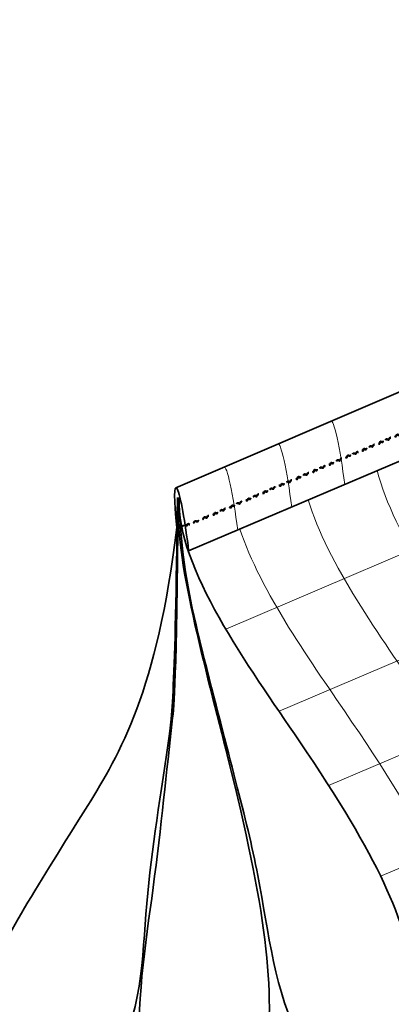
# Model space of a CAD drawing. Header units: inches. Extents: x -111 to 3768, y 2680 to 2775.
# Tile 16 of 25: x 3653.6 to 3660.91, y 2743.52 to 2762.87. Entities that reach past the tile are written whole.
import ezdxf

# ---------------------------------------------------------------- set-up
doc = ezdxf.new("R2010")
doc.units = ezdxf.units.IN
doc.header["$LTSCALE"] = 0.5
doc.header["$MEASUREMENT"] = 0
doc.linetypes.add('HIDDEN', pattern=[0.375, 0.25, -0.125])
doc.layers.add('OBJECT', color=7, linetype='Continuous')

msp = doc.modelspace()

# ---------------------------------------------------------------- linework, layer by layer
at = {"linetype": 'Continuous', "lineweight": 35}
for p, q in [((3656.669, 2753.672), (3690.797, 2768.295)), ((3656.92, 2752.432), (3691.417, 2767.125))]:
    msp.add_line(p, q, dxfattribs=at)
at = {"color": 9, "linetype": 'Continuous', "lineweight": 9}
for p, q in [((3657.65, 2750.897), (3692.229, 2765.625)), ((3658.698, 2749.281), (3694.831, 2764.671)), ((3659.672, 2747.825), (3694.969, 2762.859)), ((3660.696, 2746.04), (3692.56, 2759.612))]:
    msp.add_line(p, q, dxfattribs=at)
at = {"color": 1, "linetype": 'HIDDEN', "lineweight": 40}
for points in [[(3656.685, 2752.897), (3656.854, 2752.933), (3656.685, 2752.902)], [(3656.686, 2752.893), (3656.854, 2752.93), (3656.685, 2752.897)]]:
    msp.add_lwpolyline(points, dxfattribs=at)
at = {"linetype": 'Continuous', "lineweight": 35}
msp.add_ellipse((3656.808, 2752.618), major_axis=(-0.137, 1.058), ratio=0.08369, start_param=4.524463, end_param=7.58347, dxfattribs=at)
at = {"color": 1, "linetype": 'HIDDEN', "lineweight": 40}
for points, knots in [([(3660.479, 2754.473), (3660.482, 2754.479), (3660.496, 2754.507), (3660.548, 2754.455), (3660.556, 2754.538), (3660.616, 2754.495), (3660.625, 2754.573), (3660.685, 2754.512), (3660.689, 2754.596), (3660.748, 2754.551), (3660.75, 2754.624), (3660.798, 2754.573), (3660.802, 2754.608), (3660.802, 2754.613)], [0.00258898, 0.00258898, 0.00258898, 0.00258898, 0.00319834, 0.00564111, 0.00773718, 0.00973485, 0.01163182, 0.01443953, 0.0160701, 0.01769306, 0.01895714, 0.02048159, 0.02184909, 0.02184909, 0.02184909, 0.02184909]), ([(3660.48, 2754.485), (3660.483, 2754.488), (3660.497, 2754.516), (3660.549, 2754.465), (3660.556, 2754.548), (3660.616, 2754.505), (3660.625, 2754.583), (3660.687, 2754.523), (3660.682, 2754.605), (3660.749, 2754.562), (3660.743, 2754.627), (3660.798, 2754.584), (3660.796, 2754.608), (3660.798, 2754.619)], [0.00270171, 0.00270171, 0.00270171, 0.00270171, 0.00332756, 0.00577033, 0.0078664, 0.00986408, 0.01176105, 0.01456875, 0.01619932, 0.01782228, 0.01908636, 0.02061082, 0.02197832, 0.02197832, 0.02197832, 0.02197832]), ([(3660.481, 2754.482), (3660.483, 2754.485), (3660.496, 2754.511), (3660.549, 2754.46), (3660.557, 2754.543), (3660.616, 2754.5), (3660.625, 2754.578), (3660.686, 2754.519), (3660.687, 2754.601), (3660.749, 2754.556), (3660.746, 2754.625), (3660.799, 2754.579), (3660.799, 2754.614), (3660.802, 2754.619)], [0.00284149, 0.00284149, 0.00284149, 0.00284149, 0.00344774, 0.0058905, 0.00798657, 0.00998425, 0.01188122, 0.01468893, 0.0163195, 0.01794245, 0.01920653, 0.02073099, 0.02209849, 0.02209849, 0.02209849, 0.02209849]), ([(3660.798, 2754.619), (3660.802, 2754.627), (3660.816, 2754.647), (3660.868, 2754.603), (3660.876, 2754.686), (3660.936, 2754.643), (3660.945, 2754.721), (3661.004, 2754.662), (3661.013, 2754.744), (3661.064, 2754.698), (3661.075, 2754.771), (3661.118, 2754.722), (3661.128, 2754.763), (3661.13, 2754.765)], [0.00270171, 0.00270171, 0.00270171, 0.00270171, 0.00332756, 0.00577033, 0.0078664, 0.00986408, 0.01176105, 0.01456875, 0.01619932, 0.01782228, 0.01908636, 0.02061082, 0.02197832, 0.02197832, 0.02197832, 0.02197832]), ([(3660.802, 2754.619), (3660.803, 2754.623), (3660.816, 2754.643), (3660.869, 2754.598), (3660.876, 2754.681), (3660.936, 2754.638), (3660.945, 2754.716), (3661.006, 2754.657), (3661.014, 2754.74), (3661.064, 2754.693), (3661.074, 2754.765), (3661.118, 2754.717), (3661.125, 2754.752), (3661.132, 2754.762)], [0.00284149, 0.00284149, 0.00284149, 0.00284149, 0.00344774, 0.0058905, 0.00798657, 0.00998425, 0.01188122, 0.01468893, 0.0163195, 0.01794245, 0.01920653, 0.02073099, 0.02209849, 0.02209849, 0.02209849, 0.02209849]), ([(3660.802, 2754.613), (3660.802, 2754.618), (3660.816, 2754.639), (3660.868, 2754.593), (3660.876, 2754.676), (3660.935, 2754.633), (3660.944, 2754.711), (3661.006, 2754.653), (3661.017, 2754.737), (3661.063, 2754.687), (3661.077, 2754.759), (3661.118, 2754.711), (3661.127, 2754.75), (3661.129, 2754.752)], [0.00258898, 0.00258898, 0.00258898, 0.00258898, 0.00319834, 0.00564111, 0.00773718, 0.00973485, 0.01163182, 0.01443953, 0.0160701, 0.01769306, 0.01895714, 0.02048159, 0.02184909, 0.02184909, 0.02184909, 0.02184909]), ([(3660.149, 2754.342), (3660.152, 2754.347), (3660.167, 2754.369), (3660.218, 2754.323), (3660.225, 2754.406), (3660.285, 2754.363), (3660.294, 2754.441), (3660.364, 2754.385), (3660.356, 2754.465), (3660.418, 2754.42), (3660.421, 2754.492), (3660.467, 2754.443), (3660.477, 2754.483), (3660.48, 2754.485)], [0.00270171, 0.00270171, 0.00270171, 0.00270171, 0.00332756, 0.00577033, 0.0078664, 0.00986408, 0.01176105, 0.01456875, 0.01619932, 0.01782228, 0.01908636, 0.02061082, 0.02197832, 0.02197832, 0.02197832, 0.02197832]), ([(3660.151, 2754.338), (3660.152, 2754.343), (3660.167, 2754.367), (3660.218, 2754.319), (3660.226, 2754.401), (3660.285, 2754.358), (3660.294, 2754.436), (3660.364, 2754.379), (3660.358, 2754.458), (3660.418, 2754.415), (3660.424, 2754.487), (3660.468, 2754.437), (3660.475, 2754.472), (3660.481, 2754.482)], [0.00284149, 0.00284149, 0.00284149, 0.00284149, 0.00344774, 0.0058905, 0.00798657, 0.00998425, 0.01188122, 0.01468893, 0.0163195, 0.01794245, 0.01920653, 0.02073099, 0.02209849, 0.02209849, 0.02209849, 0.02209849]), ([(3660.157, 2754.346), (3660.157, 2754.346), (3660.167, 2754.36), (3660.22, 2754.319), (3660.225, 2754.396), (3660.285, 2754.353), (3660.294, 2754.431), (3660.363, 2754.374), (3660.363, 2754.451), (3660.417, 2754.409), (3660.426, 2754.479), (3660.467, 2754.432), (3660.476, 2754.47), (3660.479, 2754.473)], [0.00258898, 0.00258898, 0.00258898, 0.00258898, 0.00319834, 0.00564111, 0.00773718, 0.00973485, 0.01163182, 0.01443953, 0.0160701, 0.01769306, 0.01895714, 0.02048159, 0.02184909, 0.02184909, 0.02184909, 0.02184909]), ([(3659.504, 2754.065), (3659.508, 2754.073), (3659.522, 2754.093), (3659.574, 2754.048), (3659.582, 2754.131), (3659.642, 2754.089), (3659.651, 2754.167), (3659.715, 2754.108), (3659.715, 2754.194), (3659.77, 2754.14), (3659.774, 2754.215), (3659.824, 2754.168), (3659.834, 2754.209), (3659.836, 2754.211)], [0.00270171, 0.00270171, 0.00270171, 0.00270171, 0.00332756, 0.00577033, 0.0078664, 0.00986408, 0.01176105, 0.01456875, 0.01619932, 0.01782228, 0.01908636, 0.02061082, 0.02197832, 0.02197832, 0.02197832, 0.02197832]), ([(3659.508, 2754.065), (3659.509, 2754.069), (3659.522, 2754.089), (3659.575, 2754.044), (3659.582, 2754.127), (3659.642, 2754.084), (3659.651, 2754.162), (3659.715, 2754.105), (3659.718, 2754.187), (3659.769, 2754.137), (3659.778, 2754.213), (3659.825, 2754.162), (3659.831, 2754.198), (3659.838, 2754.207)], [0.00284149, 0.00284149, 0.00284149, 0.00284149, 0.00344774, 0.0058905, 0.00798657, 0.00998425, 0.01188122, 0.01468893, 0.0163195, 0.01794245, 0.01920653, 0.02073099, 0.02209849, 0.02209849, 0.02209849, 0.02209849]), ([(3659.508, 2754.058), (3659.508, 2754.063), (3659.522, 2754.085), (3659.574, 2754.038), (3659.582, 2754.121), (3659.641, 2754.078), (3659.651, 2754.156), (3659.715, 2754.099), (3659.72, 2754.181), (3659.77, 2754.133), (3659.78, 2754.211), (3659.824, 2754.157), (3659.833, 2754.196), (3659.835, 2754.198)], [0.00258898, 0.00258898, 0.00258898, 0.00258898, 0.00319834, 0.00564111, 0.00773718, 0.00973485, 0.01163182, 0.01443953, 0.0160701, 0.01769306, 0.01895714, 0.02048159, 0.02184909, 0.02184909, 0.02184909, 0.02184909]), ([(3659.835, 2754.198), (3659.839, 2754.205), (3659.853, 2754.232), (3659.905, 2754.18), (3659.913, 2754.263), (3659.972, 2754.22), (3659.982, 2754.298), (3660.042, 2754.241), (3660.049, 2754.33), (3660.108, 2754.279), (3660.108, 2754.347), (3660.153, 2754.302), (3660.148, 2754.333), (3660.157, 2754.346)], [0.00258898, 0.00258898, 0.00258898, 0.00258898, 0.00319834, 0.00564111, 0.00773718, 0.00973485, 0.01163182, 0.01443953, 0.0160701, 0.01769306, 0.01895714, 0.02048159, 0.02184909, 0.02184909, 0.02184909, 0.02184909]), ([(3659.836, 2754.211), (3659.839, 2754.214), (3659.853, 2754.241), (3659.905, 2754.19), (3659.913, 2754.273), (3659.973, 2754.23), (3659.982, 2754.308), (3660.039, 2754.249), (3660.044, 2754.336), (3660.105, 2754.287), (3660.101, 2754.354), (3660.149, 2754.308), (3660.146, 2754.338), (3660.149, 2754.342)], [0.00270171, 0.00270171, 0.00270171, 0.00270171, 0.00332756, 0.00577033, 0.0078664, 0.00986408, 0.01176105, 0.01456875, 0.01619932, 0.01782228, 0.01908636, 0.02061082, 0.02197832, 0.02197832, 0.02197832, 0.02197832]), ([(3659.838, 2754.207), (3659.84, 2754.21), (3659.853, 2754.237), (3659.906, 2754.186), (3659.913, 2754.268), (3659.973, 2754.225), (3659.982, 2754.303), (3660.039, 2754.244), (3660.046, 2754.333), (3660.106, 2754.282), (3660.104, 2754.348), (3660.149, 2754.307), (3660.15, 2754.336), (3660.151, 2754.338)], [0.00284149, 0.00284149, 0.00284149, 0.00284149, 0.00344774, 0.0058905, 0.00798657, 0.00998425, 0.01188122, 0.01468893, 0.0163195, 0.01794245, 0.01920653, 0.02073099, 0.02209849, 0.02209849, 0.02209849, 0.02209849]), ([(3659.185, 2753.918), (3659.188, 2753.925), (3659.202, 2753.952), (3659.254, 2753.9), (3659.262, 2753.983), (3659.322, 2753.94), (3659.331, 2754.018), (3659.391, 2753.956), (3659.398, 2754.042), (3659.447, 2753.991), (3659.452, 2754.064), (3659.504, 2754.019), (3659.508, 2754.054), (3659.508, 2754.058)], [0.00258898, 0.00258898, 0.00258898, 0.00258898, 0.00319834, 0.00564111, 0.00773718, 0.00973485, 0.01163182, 0.01443953, 0.0160701, 0.01769306, 0.01895714, 0.02048159, 0.02184909, 0.02184909, 0.02184909, 0.02184909]), ([(3659.186, 2753.931), (3659.189, 2753.934), (3659.203, 2753.962), (3659.255, 2753.91), (3659.263, 2753.993), (3659.322, 2753.95), (3659.331, 2754.028), (3659.388, 2753.968), (3659.39, 2754.056), (3659.445, 2753.998), (3659.452, 2754.078), (3659.504, 2754.03), (3659.502, 2754.053), (3659.504, 2754.065)], [0.00270171, 0.00270171, 0.00270171, 0.00270171, 0.00332756, 0.00577033, 0.0078664, 0.00986408, 0.01176105, 0.01456875, 0.01619932, 0.01782228, 0.01908636, 0.02061082, 0.02197832, 0.02197832, 0.02197832, 0.02197832]), ([(3659.187, 2753.928), (3659.189, 2753.931), (3659.203, 2753.957), (3659.255, 2753.906), (3659.263, 2753.989), (3659.322, 2753.946), (3659.332, 2754.024), (3659.39, 2753.962), (3659.395, 2754.049), (3659.446, 2753.995), (3659.45, 2754.07), (3659.505, 2754.024), (3659.506, 2754.06), (3659.508, 2754.065)], [0.00284149, 0.00284149, 0.00284149, 0.00284149, 0.00344774, 0.0058905, 0.00798657, 0.00998425, 0.01188122, 0.01468893, 0.0163195, 0.01794245, 0.01920653, 0.02073099, 0.02209849, 0.02209849, 0.02209849, 0.02209849]), ([(3658.855, 2753.787), (3658.858, 2753.793), (3658.872, 2753.82), (3658.924, 2753.769), (3658.931, 2753.852), (3658.991, 2753.809), (3659, 2753.887), (3659.07, 2753.83), (3659.069, 2753.916), (3659.124, 2753.866), (3659.134, 2753.945), (3659.173, 2753.888), (3659.183, 2753.929), (3659.186, 2753.931)], [0.00270171, 0.00270171, 0.00270171, 0.00270171, 0.00332756, 0.00577033, 0.0078664, 0.00986408, 0.01176105, 0.01456875, 0.01619932, 0.01782228, 0.01908636, 0.02061082, 0.02197832, 0.02197832, 0.02197832, 0.02197832]), ([(3658.855, 2753.781), (3658.857, 2753.783), (3658.871, 2753.811), (3658.923, 2753.759), (3658.931, 2753.842), (3658.991, 2753.799), (3659, 2753.877), (3659.069, 2753.82), (3659.074, 2753.899), (3659.123, 2753.855), (3659.14, 2753.925), (3659.173, 2753.877), (3659.183, 2753.916), (3659.185, 2753.918)], [0.00258898, 0.00258898, 0.00258898, 0.00258898, 0.00319834, 0.00564111, 0.00773718, 0.00973485, 0.01163182, 0.01443953, 0.0160701, 0.01769306, 0.01895714, 0.02048159, 0.02184909, 0.02184909, 0.02184909, 0.02184909]), ([(3658.856, 2753.786), (3658.858, 2753.789), (3658.872, 2753.815), (3658.924, 2753.764), (3658.932, 2753.847), (3658.991, 2753.804), (3659.001, 2753.882), (3659.07, 2753.825), (3659.072, 2753.905), (3659.124, 2753.86), (3659.137, 2753.932), (3659.174, 2753.883), (3659.181, 2753.918), (3659.187, 2753.928)], [0.00284149, 0.00284149, 0.00284149, 0.00284149, 0.00344774, 0.0058905, 0.00798657, 0.00998425, 0.01188122, 0.01468893, 0.0163195, 0.01794245, 0.01920653, 0.02073099, 0.02209849, 0.02209849, 0.02209849, 0.02209849]), ([(3658.199, 2753.497), (3658.203, 2753.503), (3658.217, 2753.53), (3658.269, 2753.478), (3658.277, 2753.561), (3658.336, 2753.518), (3658.346, 2753.596), (3658.41, 2753.544), (3658.418, 2753.618), (3658.469, 2753.575), (3658.477, 2753.646), (3658.52, 2753.602), (3658.527, 2753.631), (3658.531, 2753.642)], [0.00258898, 0.00258898, 0.00258898, 0.00258898, 0.00319834, 0.00564111, 0.00773718, 0.00973485, 0.01163182, 0.01443953, 0.0160701, 0.01769306, 0.01895714, 0.02048159, 0.02184909, 0.02184909, 0.02184909, 0.02184909]), ([(3658.201, 2753.509), (3658.203, 2753.512), (3658.218, 2753.54), (3658.27, 2753.488), (3658.277, 2753.571), (3658.337, 2753.529), (3658.346, 2753.607), (3658.408, 2753.554), (3658.412, 2753.63), (3658.47, 2753.585), (3658.471, 2753.656), (3658.518, 2753.613), (3658.523, 2753.635), (3658.525, 2753.639)], [0.00270171, 0.00270171, 0.00270171, 0.00270171, 0.00332756, 0.00577033, 0.0078664, 0.00986408, 0.01176105, 0.01456875, 0.01619932, 0.01782228, 0.01908636, 0.02061082, 0.02197832, 0.02197832, 0.02197832, 0.02197832]), ([(3658.202, 2753.506), (3658.204, 2753.509), (3658.217, 2753.535), (3658.27, 2753.484), (3658.278, 2753.567), (3658.337, 2753.524), (3658.346, 2753.602), (3658.41, 2753.549), (3658.415, 2753.623), (3658.47, 2753.58), (3658.473, 2753.648), (3658.519, 2753.606), (3658.525, 2753.636), (3658.529, 2753.645)], [0.00284149, 0.00284149, 0.00284149, 0.00284149, 0.00344774, 0.0058905, 0.00798657, 0.00998425, 0.01188122, 0.01468893, 0.0163195, 0.01794245, 0.01920653, 0.02073099, 0.02209849, 0.02209849, 0.02209849, 0.02209849]), ([(3658.525, 2753.639), (3658.527, 2753.645), (3658.542, 2753.684), (3658.598, 2753.634), (3658.606, 2753.717), (3658.666, 2753.674), (3658.674, 2753.752), (3658.737, 2753.698), (3658.749, 2753.772), (3658.798, 2753.731), (3658.802, 2753.794), (3658.845, 2753.755), (3658.851, 2753.782), (3658.855, 2753.787)], [0.00231268, 0.00231268, 0.00231268, 0.00231268, 0.00332756, 0.00577033, 0.0078664, 0.00986408, 0.01176105, 0.01456875, 0.01619932, 0.01782228, 0.01908636, 0.02061082, 0.02168057, 0.02168057, 0.02168057, 0.02168057]), ([(3658.529, 2753.645), (3658.531, 2753.65), (3658.543, 2753.678), (3658.598, 2753.631), (3658.606, 2753.714), (3658.665, 2753.671), (3658.674, 2753.749), (3658.737, 2753.694), (3658.75, 2753.767), (3658.798, 2753.727), (3658.805, 2753.789), (3658.845, 2753.751), (3658.85, 2753.779), (3658.856, 2753.786)], [0.00257418, 0.00257418, 0.00257418, 0.00257418, 0.00344774, 0.0058905, 0.00798657, 0.00998425, 0.01188122, 0.01468893, 0.0163195, 0.01794245, 0.01920653, 0.02073099, 0.02185001, 0.02185001, 0.02185001, 0.02185001]), ([(3658.531, 2753.642), (3658.533, 2753.649), (3658.545, 2753.673), (3658.597, 2753.625), (3658.605, 2753.708), (3658.665, 2753.665), (3658.674, 2753.743), (3658.739, 2753.689), (3658.752, 2753.762), (3658.797, 2753.721), (3658.806, 2753.782), (3658.844, 2753.745), (3658.85, 2753.773), (3658.855, 2753.781)], [0.00254377, 0.00254377, 0.00254377, 0.00254377, 0.00319834, 0.00564111, 0.00773718, 0.00973485, 0.01163182, 0.01443953, 0.0160701, 0.01769306, 0.01895714, 0.02048159, 0.02158233, 0.02158233, 0.02158233, 0.02158233]), ([(3657.869, 2753.363), (3657.872, 2753.371), (3657.886, 2753.391), (3657.939, 2753.347), (3657.946, 2753.43), (3658.006, 2753.387), (3658.015, 2753.465), (3658.085, 2753.408), (3658.092, 2753.487), (3658.139, 2753.444), (3658.142, 2753.503), (3658.188, 2753.466), (3658.198, 2753.507), (3658.201, 2753.509)], [0.00270171, 0.00270171, 0.00270171, 0.00270171, 0.00332756, 0.00577033, 0.0078664, 0.00986408, 0.01176105, 0.01456875, 0.01619932, 0.01782228, 0.01908636, 0.02061082, 0.02197832, 0.02197832, 0.02197832, 0.02197832]), ([(3657.872, 2753.363), (3657.873, 2753.367), (3657.886, 2753.387), (3657.939, 2753.342), (3657.947, 2753.425), (3658.006, 2753.382), (3658.015, 2753.46), (3658.085, 2753.403), (3658.094, 2753.479), (3658.139, 2753.439), (3658.144, 2753.496), (3658.189, 2753.461), (3658.196, 2753.496), (3658.202, 2753.506)], [0.00284149, 0.00284149, 0.00284149, 0.00284149, 0.00344774, 0.0058905, 0.00798657, 0.00998425, 0.01188122, 0.01468893, 0.0163195, 0.01794245, 0.01920653, 0.02073099, 0.02209849, 0.02209849, 0.02209849, 0.02209849]), ([(3657.872, 2753.357), (3657.872, 2753.362), (3657.886, 2753.383), (3657.938, 2753.337), (3657.946, 2753.42), (3658.005, 2753.377), (3658.015, 2753.455), (3658.084, 2753.398), (3658.097, 2753.475), (3658.138, 2753.433), (3658.146, 2753.493), (3658.188, 2753.455), (3658.197, 2753.494), (3658.199, 2753.497)], [0.00258898, 0.00258898, 0.00258898, 0.00258898, 0.00319834, 0.00564111, 0.00773718, 0.00973485, 0.01163182, 0.01443953, 0.0160701, 0.01769306, 0.01895714, 0.02048159, 0.02184909, 0.02184909, 0.02184909, 0.02184909]), ([(3657.219, 2753.086), (3657.222, 2753.091), (3657.236, 2753.119), (3657.288, 2753.067), (3657.296, 2753.15), (3657.355, 2753.107), (3657.364, 2753.185), (3657.434, 2753.129), (3657.429, 2753.204), (3657.488, 2753.164), (3657.494, 2753.224), (3657.538, 2753.187), (3657.547, 2753.227), (3657.55, 2753.229)], [0.00270171, 0.00270171, 0.00270171, 0.00270171, 0.00332756, 0.00577033, 0.0078664, 0.00986408, 0.01176105, 0.01456875, 0.01619932, 0.01782228, 0.01908636, 0.02061082, 0.02197832, 0.02197832, 0.02197832, 0.02197832]), ([(3657.22, 2753.084), (3657.223, 2753.088), (3657.236, 2753.114), (3657.288, 2753.063), (3657.296, 2753.146), (3657.356, 2753.102), (3657.365, 2753.18), (3657.434, 2753.124), (3657.435, 2753.2), (3657.488, 2753.159), (3657.495, 2753.218), (3657.538, 2753.181), (3657.545, 2753.216), (3657.551, 2753.226)], [0.00284149, 0.00284149, 0.00284149, 0.00284149, 0.00344774, 0.0058905, 0.00798657, 0.00998425, 0.01188122, 0.01468893, 0.0163195, 0.01794245, 0.01920653, 0.02073099, 0.02209849, 0.02209849, 0.02209849, 0.02209849]), ([(3657.549, 2753.217), (3657.553, 2753.223), (3657.566, 2753.251), (3657.619, 2753.199), (3657.626, 2753.282), (3657.686, 2753.239), (3657.695, 2753.317), (3657.765, 2753.26), (3657.772, 2753.34), (3657.823, 2753.3), (3657.823, 2753.357), (3657.868, 2753.323), (3657.872, 2753.352), (3657.872, 2753.357)], [0.00258898, 0.00258898, 0.00258898, 0.00258898, 0.00319834, 0.00564111, 0.00773718, 0.00973485, 0.01163182, 0.01443953, 0.0160701, 0.01769306, 0.01895714, 0.02048159, 0.02184909, 0.02184909, 0.02184909, 0.02184909]), ([(3657.55, 2753.229), (3657.553, 2753.232), (3657.567, 2753.26), (3657.619, 2753.209), (3657.627, 2753.292), (3657.686, 2753.249), (3657.695, 2753.327), (3657.765, 2753.27), (3657.769, 2753.351), (3657.819, 2753.309), (3657.823, 2753.371), (3657.864, 2753.333), (3657.866, 2753.352), (3657.869, 2753.363)], [0.00270171, 0.00270171, 0.00270171, 0.00270171, 0.00332756, 0.00577033, 0.0078664, 0.00986408, 0.01176105, 0.01456875, 0.01619932, 0.01782228, 0.01908636, 0.02061082, 0.02197832, 0.02197832, 0.02197832, 0.02197832]), ([(3657.551, 2753.226), (3657.554, 2753.229), (3657.567, 2753.255), (3657.619, 2753.204), (3657.627, 2753.287), (3657.687, 2753.244), (3657.696, 2753.322), (3657.765, 2753.265), (3657.771, 2753.346), (3657.823, 2753.305), (3657.823, 2753.362), (3657.867, 2753.326), (3657.87, 2753.358), (3657.872, 2753.363)], [0.00284149, 0.00284149, 0.00284149, 0.00284149, 0.00344774, 0.0058905, 0.00798657, 0.00998425, 0.01188122, 0.01468893, 0.0163195, 0.01794245, 0.01920653, 0.02073099, 0.02209849, 0.02209849, 0.02209849, 0.02209849]), ([(3656.854, 2752.933), (3656.884, 2752.957), (3656.884, 2752.901), (3656.898, 2752.996), (3656.962, 2752.932), (3656.97, 2753.015), (3657.03, 2752.972), (3657.039, 2753.05), (3657.109, 2752.994), (3657.117, 2753.064), (3657.162, 2753.029), (3657.169, 2753.085), (3657.209, 2753.054), (3657.215, 2753.08), (3657.219, 2753.086)], [0, 0, 0, 0, 0.00144854, 0.00332756, 0.00577033, 0.0078664, 0.00986408, 0.01176105, 0.01456875, 0.01619932, 0.01782228, 0.01908636, 0.02061082, 0.02168057, 0.02168057, 0.02168057, 0.02168057]), ([(3656.854, 2752.93), (3656.882, 2752.958), (3656.886, 2752.897), (3656.897, 2752.993), (3656.962, 2752.929), (3656.97, 2753.012), (3657.029, 2752.969), (3657.039, 2753.047), (3657.108, 2752.99), (3657.117, 2753.06), (3657.162, 2753.025), (3657.169, 2753.079), (3657.209, 2753.049), (3657.215, 2753.077), (3657.22, 2753.084)], [0, 0, 0, 0, 0.00159152, 0.00344774, 0.0058905, 0.00798657, 0.00998425, 0.01188122, 0.01468893, 0.0163195, 0.01794245, 0.01920653, 0.02073099, 0.02185001, 0.02185001, 0.02185001, 0.02185001]), ([(3656.854, 2752.93), (3656.881, 2752.956), (3656.884, 2752.899), (3656.899, 2752.986), (3656.961, 2752.924), (3656.969, 2753.007), (3657.029, 2752.964), (3657.038, 2753.042), (3657.108, 2752.985), (3657.116, 2753.055), (3657.162, 2753.02), (3657.172, 2753.076), (3657.211, 2753.047), (3657.214, 2753.071), (3657.219, 2753.079)], [0, 0, 0, 0, 0.00156358, 0.00319834, 0.00564111, 0.00773718, 0.00973485, 0.01163182, 0.01443953, 0.0160701, 0.01769306, 0.01895714, 0.02048159, 0.02158233, 0.02158233, 0.02158233, 0.02158233]), ([(3657.219, 2753.079), (3657.222, 2753.082), (3657.235, 2753.109), (3657.288, 2753.057), (3657.295, 2753.14), (3657.355, 2753.097), (3657.364, 2753.175), (3657.434, 2753.118), (3657.438, 2753.195), (3657.488, 2753.153), (3657.497, 2753.213), (3657.537, 2753.176), (3657.547, 2753.214), (3657.549, 2753.217)], [0.00258898, 0.00258898, 0.00258898, 0.00258898, 0.00319834, 0.00564111, 0.00773718, 0.00973485, 0.01163182, 0.01443953, 0.0160701, 0.01769306, 0.01895714, 0.02048159, 0.02184909, 0.02184909, 0.02184909, 0.02184909])]:
    msp.add_open_spline(points, degree=3, knots=knots, dxfattribs=at)
at = {"color": 9, "linetype": 'Continuous', "lineweight": 9}
for points, knots in [([(3665.09, 2743.131), (3665.256, 2743.646), (3665.294, 2745.777), (3664.223, 2748.244), (3660.952, 2752.739), (3660.629, 2754.011)], [6.22888, 6.22888, 6.22888, 6.22888, 7.223288, 8.88131, 9.746926, 9.746926, 9.746926, 9.746926]), ([(3663.6, 2742.489), (3663.85, 2742.972), (3663.943, 2745.247), (3662.835, 2747.8), (3659.644, 2752.194), (3659.274, 2753.434)], [6.071107, 6.071107, 6.071107, 6.071107, 7.223288, 8.88131, 9.71145, 9.71145, 9.71145, 9.71145]), ([(3662.14, 2741.86), (3662.469, 2742.279), (3662.612, 2744.671), (3661.471, 2747.3), (3658.323, 2751.64), (3657.93, 2752.862)], [5.944329, 5.944329, 5.944329, 5.944329, 7.223288, 8.88131, 9.692464, 9.692464, 9.692464, 9.692464])]:
    msp.add_open_spline(points, degree=3, knots=knots, dxfattribs=at)
at = {"linetype": 'Continuous', "lineweight": 35}
for points, knots in [([(3656.7, 2753.482), (3656.658, 2749.628), (3656.401, 2747.81), (3656.001, 2745.408), (3655.985, 2742.431), (3654.21, 2741.417), (3653.663, 2741.271)], [0.624664, 0.624664, 0.624664, 0.624664, 1.224733, 2.802489, 4.333079, 5.185514, 5.185514, 5.185514, 5.185514]), ([(3656.714, 2753.481), (3656.68, 2749.779), (3656.531, 2748.563), (3656.275, 2745.898), (3655.78, 2742.945), (3656.144, 2741.255), (3656.308, 2740.852)], [0.629412, 0.629412, 0.629412, 0.629412, 1.224733, 2.802489, 4.333079, 5.031429, 5.031429, 5.031429, 5.031429]), ([(3656.789, 2740.191), (3656.81, 2740.18), (3657.373, 2739.932), (3658.931, 2742.027), (3658.235, 2746.651), (3656.627, 2752.347), (3656.721, 2753.479)], [5.585312, 5.585312, 5.585312, 5.585312, 5.6488, 7.223288, 8.88131, 9.935456, 9.935456, 9.935456, 9.935456]), ([(3659.982, 2741.686), (3660.289, 2741.412), (3661.339, 2740.88), (3661.666, 2744.091), (3660.364, 2747.09), (3656.673, 2752.107), (3656.736, 2753.477)], [4.993174, 4.993174, 4.993174, 4.993174, 5.6488, 7.223288, 8.88131, 9.924792, 9.924792, 9.924792, 9.924792]), ([(3656.729, 2753.479), (3656.758, 2752.253), (3657.582, 2748.79), (3658.39, 2746.106), (3658.634, 2743.451), (3659.464, 2742.247), (3659.656, 2742.022)], [0.63639, 0.63639, 0.63639, 0.63639, 1.224733, 2.802489, 4.333079, 4.758382, 4.758382, 4.758382, 4.758382]), ([(3653.347, 2741.211), (3653.175, 2741.193), (3652.19, 2741.256), (3652.657, 2743.926), (3654.395, 2746.497), (3656.307, 2749.677), (3656.686, 2752.89)], [5.356058, 5.356058, 5.356058, 5.356058, 5.6488, 7.223288, 8.88131, 9.945913, 9.945913, 9.945913, 9.945913])]:
    msp.add_open_spline(points, degree=3, knots=knots, dxfattribs=at)
at = {"layer": 'OBJECT', "color": 9, "linetype": 'Continuous', "lineweight": 9}
for centre, major_axis, ratio, start_param, end_param in [((3659.88, 2753.797), (-0.153, 1.182), 0.085182, 4.65193, 6.377807), ((3658.838, 2753.354), (-0.153, 1.179), 0.085441, 4.651164, 6.372748), ((3657.78, 2752.866), (-0.156, 1.213), 0.083136, 4.682362, 6.336311)]:
    msp.add_ellipse(centre, major_axis=major_axis, ratio=ratio, start_param=start_param, end_param=end_param, dxfattribs=at)

doc.saveas('drawing.dxf')
